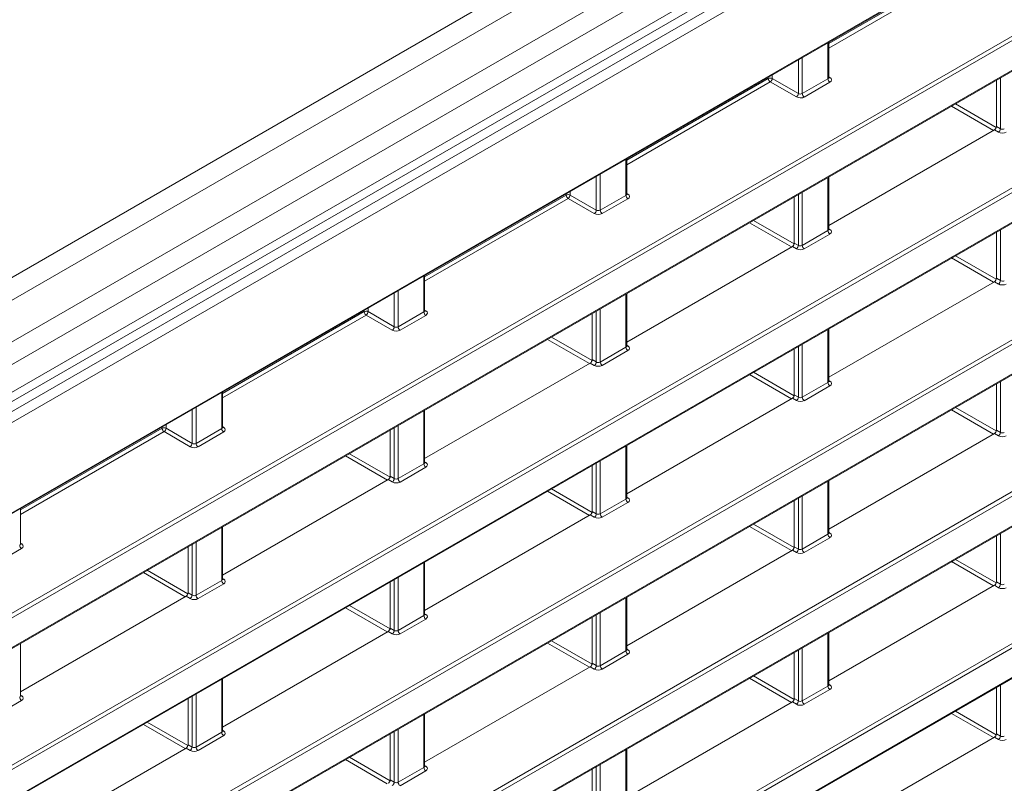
# Model space of a CAD drawing. Header units: millimetres. Extents: x 0 to 1118, y 0 to 864.
# Tile 156 of 235: x 918 to 936, y 356 to 370. Entities that reach past the tile are written whole.
import ezdxf

# ---------------------------------------------------------------- set-up
doc = ezdxf.new("R2010")
doc.units = ezdxf.units.MM

msp = doc.modelspace()

# ---------------------------------------------------------------- linework, layer by layer
at = {"color": 9, "linetype": 'Continuous', "lineweight": 0}
for p, q in [((1013.762, 420.67), (869.388, 337.325)), ((1014.012, 420.406), (869.638, 337.061)), ((1014.335, 419.846), (869.961, 336.501)), ((1014.438, 419.498), (870.065, 336.153)), ((869.341, 334.893), (1014.811, 418.872)), ((1014.438, 419.003), (870.065, 335.658)), ((1014.898, 418.719), (869.428, 334.741)), ((871.798, 334.494), (1012.529, 415.736)), ((873.193, 333.494), (951.155, 378.5)), ((951.261, 378.48), (873.228, 333.433)), ((873.438, 333.022), (950.81, 377.688)), ((868.097, 325.104), (957.939, 376.968)), ((957.974, 376.908), (868.132, 325.043)), ((868.132, 324.511), (958.409, 376.626)), ((868.097, 322.38), (960.629, 375.797)), ((960.664, 375.736), (868.132, 322.319)), ((873.379, 330.877), (950.67, 375.496)), ((950.81, 375.496), (873.413, 330.816)), ((868.132, 321.786), (960.664, 375.204)), ((873.413, 330.284), (951.261, 375.224)), ((868.097, 319.655), (960.629, 373.073)), ((960.664, 373.012), (868.132, 319.595)), ((868.132, 319.062), (960.664, 372.48)), ((932.376, 369.424), (934.916, 370.89)), ((934.95, 370.829), (932.376, 369.343)), ((932.362, 368.792), (932.362, 369.44)), ((931.831, 368.527), (931.831, 369.133)), ((931.901, 369.174), (931.901, 368.526)), ((928.752, 367.332), (931.292, 368.798)), ((931.326, 368.737), (928.752, 367.251)), ((931.292, 368.798), (931.292, 368.822)), ((931.795, 368.466), (931.326, 368.737)), ((931.362, 368.863), (931.362, 368.798)), ((931.362, 368.798), (931.831, 368.527)), ((931.901, 368.526), (932.362, 368.792)), ((932.396, 368.731), (931.935, 368.465)), ((932.376, 368.827), (932.398, 368.814)), ((935.455, 367.895), (935.455, 368.806)), ((935.331, 367.867), (934.579, 368.301)), ((934.65, 368.342), (935.38, 367.921)), ((935.419, 367.834), (935.347, 367.876)), ((935.382, 367.937), (935.455, 367.895)), ((928.738, 366.7), (928.738, 367.348)), ((928.207, 366.435), (928.207, 367.041)), ((928.277, 367.082), (928.277, 366.434)), ((932.362, 366.068), (932.362, 367.021)), ((925.128, 365.24), (927.668, 366.706)), ((927.702, 366.645), (925.128, 365.159)), ((927.668, 366.706), (927.668, 366.73)), ((928.171, 366.374), (927.702, 366.645)), ((927.738, 366.771), (927.738, 366.706)), ((927.738, 366.706), (928.207, 366.435)), ((928.277, 366.434), (928.738, 366.7)), ((928.772, 366.639), (928.312, 366.373)), ((928.752, 366.735), (928.774, 366.722)), ((931.831, 365.803), (931.831, 366.714)), ((931.901, 366.755), (931.901, 365.802)), ((931.026, 366.25), (931.756, 365.829)), ((931.707, 365.775), (930.956, 366.209)), ((931.901, 365.802), (932.362, 366.068)), ((932.376, 366.103), (932.398, 366.09)), ((935.455, 365.171), (935.455, 366.082)), ((932.396, 366.007), (931.935, 365.741)), ((931.795, 365.742), (931.723, 365.784)), ((931.758, 365.845), (931.831, 365.803)), ((935.331, 365.143), (934.579, 365.577)), ((934.65, 365.618), (935.38, 365.197)), ((925.114, 364.608), (925.114, 365.256)), ((935.382, 365.213), (935.455, 365.171)), ((935.419, 365.11), (935.347, 365.152)), ((924.583, 364.343), (924.583, 364.949)), ((924.653, 364.99), (924.653, 364.342)), ((928.738, 363.976), (928.738, 364.929)), ((924.114, 364.679), (924.114, 364.614)), ((928.277, 364.663), (928.277, 363.71)), ((921.504, 363.148), (924.044, 364.614)), ((924.079, 364.553), (921.504, 363.067)), ((924.044, 364.614), (924.044, 364.638)), ((924.547, 364.282), (924.079, 364.553)), ((924.114, 364.614), (924.583, 364.343)), ((924.653, 364.342), (925.114, 364.608)), ((925.148, 364.547), (924.688, 364.281)), ((925.128, 364.643), (925.15, 364.63)), ((928.207, 363.711), (928.207, 364.622)), ((927.402, 364.158), (928.132, 363.737)), ((932.362, 363.344), (932.362, 364.297)), ((928.084, 363.683), (927.332, 364.117)), ((928.277, 363.71), (928.738, 363.976)), ((928.752, 364.011), (928.774, 363.998)), ((931.831, 363.079), (931.831, 363.99)), ((931.901, 364.031), (931.901, 363.078)), ((928.772, 363.915), (928.312, 363.649)), ((928.171, 363.65), (928.099, 363.692)), ((928.134, 363.753), (928.207, 363.711)), ((931.707, 363.051), (930.955, 363.485)), ((931.026, 363.526), (931.756, 363.105)), ((931.901, 363.078), (932.362, 363.344)), ((932.396, 363.283), (931.935, 363.017)), ((932.376, 363.379), (932.398, 363.366)), ((935.455, 362.447), (935.455, 363.358)), ((921.49, 362.516), (921.49, 363.164)), ((931.758, 363.121), (931.831, 363.079)), ((921.029, 362.898), (921.029, 362.25)), ((931.795, 363.018), (931.723, 363.06)), ((934.65, 362.894), (935.38, 362.473)), ((920.959, 362.251), (920.959, 362.857)), ((925.114, 361.884), (925.114, 362.837)), ((935.331, 362.419), (934.579, 362.853)), ((920.42, 362.522), (920.42, 362.546)), ((920.49, 362.587), (920.49, 362.522)), ((921.504, 362.551), (921.526, 362.538)), ((924.653, 362.571), (924.653, 361.618)), ((917.881, 361.056), (920.42, 362.522)), ((920.455, 362.461), (917.881, 360.975)), ((920.924, 362.19), (920.455, 362.461)), ((920.49, 362.522), (920.959, 362.251)), ((921.029, 362.25), (921.49, 362.516)), ((921.525, 362.455), (921.064, 362.189)), ((924.583, 361.619), (924.583, 362.53)), ((935.419, 362.386), (935.347, 362.428)), ((935.382, 362.489), (935.455, 362.447)), ((928.738, 361.252), (928.738, 362.205)), ((924.46, 361.591), (923.708, 362.025)), ((923.778, 362.066), (924.508, 361.645)), ((924.653, 361.618), (925.114, 361.884)), ((925.128, 361.919), (925.15, 361.906)), ((928.207, 360.987), (928.207, 361.898)), ((928.277, 361.939), (928.277, 360.986)), ((924.51, 361.661), (924.583, 361.619)), ((925.148, 361.823), (924.688, 361.557)), ((924.547, 361.558), (924.475, 361.6)), ((932.362, 360.62), (932.362, 361.573)), ((928.083, 360.959), (927.332, 361.393)), ((927.402, 361.434), (928.132, 361.013)), ((931.901, 361.307), (931.901, 360.354)), ((928.277, 360.986), (928.738, 361.252)), ((928.772, 361.191), (928.312, 360.925)), ((928.752, 361.287), (928.774, 361.274)), ((931.831, 360.355), (931.831, 361.266)), ((928.171, 360.926), (928.099, 360.968)), ((928.134, 361.029), (928.207, 360.987)), ((931.026, 360.802), (931.756, 360.381)), ((921.49, 359.792), (921.49, 360.745)), ((931.707, 360.327), (930.955, 360.761)), ((931.901, 360.354), (932.362, 360.62)), ((932.376, 360.655), (932.398, 360.642)), ((935.455, 359.723), (935.455, 360.634)), ((917.881, 360.459), (917.902, 360.446)), ((920.959, 359.527), (920.959, 360.438)), ((921.029, 360.479), (921.029, 359.526)), ((932.396, 360.559), (931.935, 360.293)), ((917.901, 360.363), (917.44, 360.097)), ((931.795, 360.294), (931.723, 360.336)), ((931.758, 360.397), (931.831, 360.355)), ((925.114, 359.16), (925.114, 360.113)), ((935.331, 359.695), (934.579, 360.129)), ((934.65, 360.17), (935.38, 359.748)), ((920.836, 359.499), (920.084, 359.933)), ((920.154, 359.974), (920.884, 359.553)), ((921.029, 359.526), (921.49, 359.792)), ((921.525, 359.731), (921.064, 359.465)), ((921.504, 359.827), (921.526, 359.814)), ((924.583, 358.895), (924.583, 359.806)), ((924.653, 359.847), (924.653, 358.894)), ((935.382, 359.765), (935.455, 359.723)), ((920.886, 359.569), (920.959, 359.527)), ((935.419, 359.662), (935.347, 359.704)), ((920.924, 359.466), (920.851, 359.508)), ((928.738, 358.528), (928.738, 359.481)), ((924.459, 358.867), (923.708, 359.301)), ((923.778, 359.342), (924.508, 358.921)), ((925.128, 359.195), (925.15, 359.182)), ((928.277, 359.215), (928.277, 358.262)), ((924.653, 358.894), (925.114, 359.16)), ((925.148, 359.099), (924.688, 358.833)), ((928.207, 358.263), (928.207, 359.174)), ((924.547, 358.834), (924.475, 358.876)), ((924.51, 358.937), (924.583, 358.895)), ((932.362, 357.896), (932.362, 358.849)), ((928.083, 358.235), (927.331, 358.669)), ((927.402, 358.71), (928.132, 358.289)), ((928.277, 358.262), (928.738, 358.528)), ((928.752, 358.563), (928.774, 358.55)), ((931.831, 357.631), (931.831, 358.542)), ((931.901, 358.583), (931.901, 357.63)), ((928.134, 358.305), (928.207, 358.263)), ((928.772, 358.467), (928.312, 358.201)), ((928.171, 358.202), (928.099, 358.244)), ((921.49, 357.068), (921.49, 358.021)), ((931.707, 357.603), (930.955, 358.037)), ((931.026, 358.078), (931.756, 357.656)), ((931.901, 357.63), (932.362, 357.896)), ((932.396, 357.835), (931.935, 357.569)), ((932.376, 357.931), (932.398, 357.918)), ((935.455, 356.999), (935.455, 357.91)), ((917.901, 357.639), (917.44, 357.373)), ((917.881, 357.735), (917.902, 357.722)), ((920.959, 356.803), (920.959, 357.714)), ((921.029, 357.755), (921.029, 356.802)), ((931.795, 357.57), (931.723, 357.612)), ((931.758, 357.673), (931.831, 357.631)), ((934.65, 357.446), (935.379, 357.024)), ((920.154, 357.25), (920.884, 356.829)), ((925.114, 356.436), (925.114, 357.389)), ((935.331, 356.971), (934.579, 357.405)), ((920.836, 356.775), (920.084, 357.209)), ((921.029, 356.802), (921.49, 357.068)), ((921.504, 357.103), (921.526, 357.09)), ((924.583, 356.171), (924.583, 357.082)), ((924.653, 357.123), (924.653, 356.17)), ((921.525, 357.007), (921.064, 356.741)), ((935.419, 356.938), (935.347, 356.98)), ((935.382, 357.041), (935.455, 356.999)), ((920.924, 356.742), (920.851, 356.784)), ((920.886, 356.845), (920.959, 356.803)), ((928.738, 355.804), (928.738, 356.757)), ((924.459, 356.143), (923.708, 356.577)), ((923.778, 356.618), (924.508, 356.197)), ((924.653, 356.17), (925.114, 356.436)), ((925.148, 356.375), (924.688, 356.109)), ((925.128, 356.471), (925.15, 356.458)), ((928.207, 355.539), (928.207, 356.45)), ((928.277, 356.491), (928.277, 355.538)), ((924.51, 356.213), (924.583, 356.171))]:
    msp.add_line(p, q, dxfattribs=at)
at = {"color": 7, "linetype": 'Continuous', "lineweight": 15}
for p, q in [((869.961, 335.429), (1014.335, 418.774)), ((871.788, 334.471), (1012.518, 415.713)), ((873.427, 332.999), (950.734, 377.627)), ((868.121, 324.488), (958.398, 376.603)), ((868.121, 321.764), (960.654, 375.181)), ((873.403, 330.261), (951.214, 375.18)), ((868.121, 319.04), (960.654, 372.457)), ((932.376, 368.813), (932.376, 369.448)), ((935.382, 367.937), (935.382, 368.765)), ((935.347, 367.876), (932.376, 366.161)), ((928.752, 366.721), (928.752, 367.356)), ((932.376, 366.089), (932.376, 367.029)), ((931.758, 365.845), (931.758, 366.672)), ((935.382, 365.213), (935.382, 366.04)), ((931.723, 365.784), (928.752, 364.069)), ((925.128, 364.629), (925.128, 365.264)), ((935.347, 365.152), (932.376, 363.437)), ((928.752, 363.997), (928.752, 364.937)), ((928.134, 363.753), (928.134, 364.58)), ((932.376, 363.365), (932.376, 364.305)), ((931.758, 363.121), (931.758, 363.948)), ((928.099, 363.692), (925.128, 361.977)), ((935.382, 362.489), (935.382, 363.316)), ((921.504, 362.537), (921.504, 363.172)), ((931.723, 363.06), (928.752, 361.345)), ((925.128, 361.905), (925.128, 362.845)), ((924.51, 361.661), (924.51, 362.488)), ((935.347, 362.428), (932.376, 360.713)), ((928.752, 361.273), (928.752, 362.213)), ((928.134, 361.029), (928.134, 361.856)), ((924.475, 361.6), (921.504, 359.885)), ((932.376, 360.641), (932.376, 361.581)), ((931.758, 360.397), (931.758, 361.224)), ((917.881, 360.445), (917.881, 361.08)), ((928.099, 360.968), (925.128, 359.253)), ((921.504, 359.813), (921.504, 360.753)), ((935.382, 359.765), (935.382, 360.592)), ((920.886, 359.569), (920.886, 360.396)), ((931.723, 360.336), (928.752, 358.621)), ((925.128, 359.181), (925.128, 360.121)), ((924.51, 358.937), (924.51, 359.764)), ((935.347, 359.704), (932.376, 357.989)), ((920.851, 359.508), (917.881, 357.793)), ((928.752, 358.549), (928.752, 359.489)), ((928.134, 358.305), (928.134, 359.132)), ((924.475, 358.876), (921.504, 357.161)), ((932.376, 357.917), (932.376, 358.857)), ((917.881, 357.721), (917.881, 358.661)), ((931.758, 357.673), (931.758, 358.5)), ((928.099, 358.244), (925.128, 356.529)), ((921.504, 357.089), (921.504, 358.029)), ((935.382, 357.041), (935.382, 357.868)), ((920.886, 356.845), (920.886, 357.672)), ((931.723, 357.612), (928.752, 355.897)), ((925.128, 356.457), (925.128, 357.397)), ((924.51, 356.213), (924.51, 357.04)), ((935.347, 356.98), (932.376, 355.265)), ((920.851, 356.784), (917.881, 355.069)), ((928.752, 355.825), (928.752, 356.765)), ((928.134, 355.581), (928.134, 356.408))]:
    msp.add_line(p, q, dxfattribs=at)
at = {"color": 9, "linetype": 'Continuous', "lineweight": 0}
for centre, radius, start, end in [((931.327, 368.729), 0.077, 63.2338, 117.3435), ((931.369, 368.801), 0.077, 182.6523, 236.7703), ((931.283, 368.803), 0.0793, 303.5222, 356.4778), ((932.439, 368.796), 0.077, 182.6523, 236.7703), ((932.382, 368.837), 0.0278, 257.8973, 303.5269), ((931.752, 368.532), 0.0793, 303.5222, 356.4778), ((931.978, 368.53), 0.077, 182.6523, 236.7703), ((935.375, 367.9), 0.0793, 303.5222, 356.4778), ((927.703, 366.637), 0.077, 63.2338, 117.3435), ((927.745, 366.709), 0.077, 182.6523, 236.7703), ((927.659, 366.711), 0.0793, 303.5222, 356.4778), ((928.815, 366.704), 0.077, 182.6523, 236.7703), ((928.758, 366.745), 0.0278, 257.8973, 303.5269), ((928.128, 366.44), 0.0793, 303.5222, 356.4778), ((928.354, 366.438), 0.077, 182.6523, 236.7703), ((932.439, 366.072), 0.077, 182.6523, 236.7703), ((932.382, 366.113), 0.0278, 257.8973, 303.5269), ((931.752, 365.808), 0.0793, 303.5222, 356.4778), ((931.978, 365.806), 0.077, 182.6523, 236.7703), ((935.375, 365.176), 0.0793, 303.5222, 356.4778), ((924.079, 364.545), 0.077, 63.2338, 117.3435), ((924.121, 364.617), 0.077, 182.6523, 236.7703), ((924.035, 364.619), 0.0793, 303.5222, 356.4778), ((925.191, 364.612), 0.077, 182.6523, 236.7703), ((925.134, 364.653), 0.0278, 257.8973, 303.5269), ((924.504, 364.348), 0.0793, 303.5222, 356.4778), ((924.73, 364.346), 0.077, 182.6523, 236.7703), ((928.815, 363.98), 0.077, 182.6523, 236.7703), ((928.758, 364.021), 0.0278, 257.8973, 303.5269), ((928.128, 363.716), 0.0793, 303.5222, 356.4778), ((928.354, 363.714), 0.077, 182.6523, 236.7703), ((932.439, 363.348), 0.077, 182.6523, 236.7703), ((932.382, 363.389), 0.0278, 257.7331, 303.5435), ((931.752, 363.084), 0.0793, 303.5222, 356.4778), ((931.978, 363.082), 0.077, 182.6523, 236.7703), ((921.51, 362.561), 0.0278, 257.8973, 303.5269), ((920.455, 362.453), 0.077, 63.2338, 117.3435), ((920.497, 362.525), 0.077, 182.6523, 236.7703), ((920.411, 362.527), 0.0793, 303.5222, 356.4778), ((921.567, 362.52), 0.077, 182.6523, 236.7703), ((935.375, 362.452), 0.0793, 303.5222, 356.4778), ((920.88, 362.256), 0.0793, 303.5222, 356.4778), ((921.106, 362.254), 0.077, 182.6523, 236.7703), ((925.191, 361.888), 0.077, 182.6523, 236.7703), ((925.134, 361.929), 0.0278, 257.8973, 303.5269), ((924.504, 361.624), 0.0793, 303.5222, 356.4778), ((924.73, 361.622), 0.077, 182.6523, 236.7703), ((928.815, 361.256), 0.077, 182.6523, 236.7703), ((928.758, 361.297), 0.0278, 257.7331, 303.5435), ((928.128, 360.992), 0.0793, 303.5222, 356.4778), ((928.354, 360.99), 0.077, 182.6523, 236.7703), ((932.439, 360.624), 0.077, 182.6523, 236.7703), ((932.382, 360.665), 0.0278, 257.7331, 303.5435), ((917.943, 360.428), 0.077, 182.6523, 236.7703), ((917.887, 360.469), 0.0278, 257.8973, 303.5269), ((931.752, 360.36), 0.0793, 303.5222, 356.4778), ((931.978, 360.358), 0.077, 182.6523, 236.7703), ((921.567, 359.796), 0.077, 182.6523, 236.7703), ((921.51, 359.837), 0.0278, 257.8973, 303.5269), ((935.375, 359.728), 0.0793, 303.5222, 356.4778), ((920.88, 359.532), 0.0793, 303.5222, 356.4778), ((921.106, 359.53), 0.077, 182.6523, 236.7703), ((925.134, 359.205), 0.0278, 257.7331, 303.5435), ((925.191, 359.164), 0.077, 182.6523, 236.7703), ((924.504, 358.9), 0.0793, 303.5222, 356.4778), ((924.73, 358.898), 0.077, 182.6523, 236.7703), ((928.815, 358.532), 0.077, 182.6523, 236.7703), ((928.758, 358.573), 0.0278, 257.7331, 303.5435), ((928.128, 358.268), 0.0793, 303.5222, 356.4778), ((928.354, 358.266), 0.077, 182.6523, 236.7703), ((932.439, 357.9), 0.077, 182.6523, 236.7703), ((932.382, 357.941), 0.0278, 257.7331, 303.5435), ((917.943, 357.704), 0.077, 182.6523, 236.7703), ((917.887, 357.745), 0.0278, 257.8973, 303.5269), ((931.752, 357.636), 0.0793, 303.5222, 356.4778), ((931.978, 357.634), 0.077, 182.6523, 236.7703), ((921.567, 357.072), 0.077, 182.6523, 236.7703), ((921.51, 357.113), 0.0278, 257.7331, 303.5435), ((935.375, 357.004), 0.0793, 303.5222, 356.4778), ((920.88, 356.808), 0.0793, 303.5222, 356.4778), ((921.106, 356.806), 0.077, 182.6523, 236.7703), ((925.191, 356.44), 0.077, 182.6523, 236.7703), ((925.134, 356.481), 0.0278, 257.7331, 303.5435), ((924.504, 356.176), 0.0793, 303.5222, 356.4778), ((924.73, 356.174), 0.077, 182.6523, 236.7703)]:
    msp.add_arc(centre, radius, start, end, dxfattribs=at)
for centre, major_axis, ratio, start_param, end_param in [((932.326, 368.814), (0.05, -0.0016), 0.597067, 5.516493, 6.301891), ((932.326, 368.774), (0.1, -0.0015), 0.587275, 5.506822, 7.060165), ((931.865, 368.508), (0.1, -0.0015), 0.587275, 3.953479, 5.506822), ((931.865, 368.548), (0.05, -0.0016), 0.597067, 3.96315, 5.516493), ((935.489, 367.876), (0.1, -0.0015), 0.587275, 3.953479, 5.506822), ((935.489, 367.916), (0.05, -0.0016), 0.597067, 3.96315, 5.516493), ((928.702, 366.722), (0.05, -0.0016), 0.597067, 5.516493, 6.301891), ((928.702, 366.682), (0.1, -0.0015), 0.587275, 5.506822, 7.060165), ((928.241, 366.456), (0.05, -0.0016), 0.597067, 3.96315, 5.516493), ((928.241, 366.416), (0.1, -0.0015), 0.587275, 3.953479, 5.506822), ((932.326, 366.09), (0.05, -0.0016), 0.597067, 5.516493, 6.301891), ((932.326, 366.05), (0.1, -0.0015), 0.587275, 5.506822, 7.060165), ((931.865, 365.784), (0.1, -0.0015), 0.587275, 3.953479, 5.506822), ((931.865, 365.824), (0.05, -0.0016), 0.597067, 3.96315, 5.516493), ((935.489, 365.152), (0.1, -0.0015), 0.587275, 3.953479, 5.506822), ((935.489, 365.192), (0.05, -0.0016), 0.597067, 3.96315, 5.516493), ((925.078, 364.63), (0.05, -0.0016), 0.597067, 5.516493, 6.301891), ((925.078, 364.59), (0.1, -0.0015), 0.587275, 5.506822, 7.060165), ((924.618, 364.364), (0.05, -0.0016), 0.597067, 3.96315, 5.516493), ((924.617, 364.324), (0.1, -0.0015), 0.587275, 3.953479, 5.506822), ((928.702, 363.998), (0.05, -0.0016), 0.597067, 5.516493, 6.301891), ((928.702, 363.958), (0.1, -0.0015), 0.587275, 5.506822, 7.060165), ((928.241, 363.692), (0.1, -0.0015), 0.587275, 3.953479, 5.506822), ((928.241, 363.732), (0.05, -0.0016), 0.597067, 3.96315, 5.516493), ((932.326, 363.366), (0.05, -0.0016), 0.597067, 5.516493, 6.301891), ((932.326, 363.326), (0.1, -0.0015), 0.587275, 5.506822, 7.060165), ((931.865, 363.1), (0.05, -0.0016), 0.597067, 3.96315, 5.516493), ((931.865, 363.06), (0.1, -0.0015), 0.587275, 3.953479, 5.506822), ((921.454, 362.538), (0.05, -0.0016), 0.597067, 5.516493, 6.301891), ((921.454, 362.498), (0.1, -0.0015), 0.587275, 5.506822, 7.060165), ((935.489, 362.428), (0.1, -0.0015), 0.587275, 3.953479, 5.506822), ((935.489, 362.468), (0.05, -0.0016), 0.597067, 3.96315, 5.516493), ((920.993, 362.232), (0.1, -0.0015), 0.587275, 3.953479, 5.506822), ((920.994, 362.272), (0.05, -0.0016), 0.597067, 3.96315, 5.516493), ((925.078, 361.906), (0.05, -0.0016), 0.597067, 5.516493, 6.301891), ((925.078, 361.866), (0.1, -0.0015), 0.587275, 5.506822, 7.060165), ((924.617, 361.6), (0.1, -0.0015), 0.587275, 3.953479, 5.506822), ((924.618, 361.64), (0.05, -0.0016), 0.597067, 3.96315, 5.516493), ((928.702, 361.274), (0.05, -0.0016), 0.597067, 5.516493, 6.301891), ((928.702, 361.234), (0.1, -0.0015), 0.587275, 5.506822, 7.060165), ((928.241, 361.008), (0.05, -0.0016), 0.597067, 3.96315, 5.516493), ((928.241, 360.968), (0.1, -0.0015), 0.587275, 3.953479, 5.506822), ((932.326, 360.642), (0.05, -0.0016), 0.597067, 5.516493, 6.301891), ((932.326, 360.602), (0.1, -0.0015), 0.587275, 5.506822, 7.060165), ((917.831, 360.446), (0.05, -0.0016), 0.597067, 5.516493, 6.301891), ((917.83, 360.406), (0.1, -0.0015), 0.587275, 5.506822, 7.060165), ((931.865, 360.335), (0.1, -0.0015), 0.587275, 3.953479, 5.506822), ((931.865, 360.376), (0.05, -0.0016), 0.597067, 3.96315, 5.516493), ((921.454, 359.814), (0.05, -0.0016), 0.597067, 5.516493, 6.301891), ((921.454, 359.774), (0.1, -0.0015), 0.587275, 5.506822, 7.060165), ((935.489, 359.744), (0.05, -0.0016), 0.597067, 3.96315, 5.516493), ((935.489, 359.703), (0.1, -0.0015), 0.587275, 3.953479, 5.506822), ((920.993, 359.507), (0.1, -0.0015), 0.587275, 3.953479, 5.506822), ((920.994, 359.548), (0.05, -0.0016), 0.597067, 3.96315, 5.516493), ((925.078, 359.182), (0.05, -0.0016), 0.597067, 5.516493, 6.301891), ((925.078, 359.142), (0.1, -0.0015), 0.587275, 5.506822, 7.060165), ((924.617, 358.875), (0.1, -0.0015), 0.587275, 3.953479, 5.506822), ((924.618, 358.916), (0.05, -0.0016), 0.597067, 3.96315, 5.516493), ((928.702, 358.55), (0.05, -0.0016), 0.597067, 5.516493, 6.301891), ((928.702, 358.509), (0.1, -0.0015), 0.587275, 5.506822, 7.060165), ((928.241, 358.243), (0.1, -0.0015), 0.587275, 3.953479, 5.506822), ((928.241, 358.284), (0.05, -0.0016), 0.597067, 3.96315, 5.516493), ((932.326, 357.918), (0.05, -0.0016), 0.597067, 5.516493, 6.301891), ((932.326, 357.877), (0.1, -0.0015), 0.587275, 5.506822, 7.060165), ((917.831, 357.722), (0.05, -0.0016), 0.597067, 5.516493, 6.301891), ((917.83, 357.681), (0.1, -0.0015), 0.587275, 5.506822, 7.060165), ((931.865, 357.652), (0.05, -0.0016), 0.597067, 3.96315, 5.516493), ((931.865, 357.611), (0.1, -0.0015), 0.587275, 3.953479, 5.506822), ((921.454, 357.09), (0.05, -0.0016), 0.597067, 5.516493, 6.301891), ((921.454, 357.049), (0.1, -0.0015), 0.587275, 5.506822, 7.060165), ((935.489, 356.979), (0.1, -0.0015), 0.587275, 3.953479, 5.506822), ((935.489, 357.02), (0.05, -0.0016), 0.597067, 3.96315, 5.516493), ((920.993, 356.783), (0.1, -0.0015), 0.587275, 3.953479, 5.506822), ((920.994, 356.824), (0.05, -0.0016), 0.597067, 3.96315, 5.516493), ((925.078, 356.458), (0.05, -0.0016), 0.597067, 5.516493, 6.301891), ((925.078, 356.417), (0.1, -0.0015), 0.587275, 5.506822, 7.060165), ((924.618, 356.192), (0.05, -0.0016), 0.597067, 3.96315, 5.516493)]:
    msp.add_ellipse(centre, major_axis=major_axis, ratio=ratio, start_param=start_param, end_param=end_param, dxfattribs=at)
at = {"color": 7, "linetype": 'Continuous', "lineweight": 15}
for centre in [(935.347, 367.917), (931.723, 365.825), (935.347, 365.193), (928.099, 363.733), (931.723, 363.101), (935.347, 362.469), (924.475, 361.641), (928.099, 361.009), (931.723, 360.377), (935.347, 359.745), (920.851, 359.549), (924.475, 358.917), (928.099, 358.285), (931.723, 357.653), (935.347, 357.021), (920.851, 356.825), (924.475, 356.193)]:
    msp.add_ellipse(centre, major_axis=(0.025, 0.0433), ratio=0.577557, start_param=3.927062, end_param=5.497554, dxfattribs=at)
for points, knots in [([(932.377, 368.808), (932.377, 368.808), (932.378, 368.807), (932.376, 368.811), (932.376, 368.813), (932.376, 368.813)], [0, 0, 0, 0, 0.251447, 0.972188, 1, 1, 1, 1]), ([(928.753, 366.716), (928.753, 366.715), (928.754, 366.715), (928.752, 366.719), (928.752, 366.721), (928.752, 366.721)], [0, 0, 0, 0, 0.251447, 0.972188, 1, 1, 1, 1]), ([(932.377, 366.084), (932.377, 366.083), (932.378, 366.083), (932.376, 366.087), (932.376, 366.089), (932.376, 366.089)], [0, 0, 0, 0, 0.251447, 0.972188, 1, 1, 1, 1]), ([(925.129, 364.624), (925.129, 364.623), (925.13, 364.623), (925.128, 364.627), (925.128, 364.629), (925.128, 364.629)], [0, 0, 0, 0, 0.251447, 0.972188, 1, 1, 1, 1]), ([(928.753, 363.992), (928.753, 363.991), (928.754, 363.991), (928.752, 363.995), (928.752, 363.997), (928.752, 363.997)], [0, 0, 0, 0, 0.251447, 0.972188, 1, 1, 1, 1]), ([(932.377, 363.36), (932.377, 363.359), (932.378, 363.359), (932.376, 363.363), (932.376, 363.365), (932.376, 363.365)], [0, 0, 0, 0, 0.251158, 0.971068, 1, 1, 1, 1]), ([(921.505, 362.532), (921.506, 362.531), (921.506, 362.531), (921.504, 362.535), (921.505, 362.537), (921.505, 362.537)], [0, 0, 0, 0, 0.251447, 0.972188, 1, 1, 1, 1]), ([(925.129, 361.9), (925.129, 361.899), (925.13, 361.899), (925.128, 361.903), (925.128, 361.905), (925.128, 361.905)], [0, 0, 0, 0, 0.251447, 0.972188, 1, 1, 1, 1]), ([(928.753, 361.267), (928.753, 361.267), (928.754, 361.267), (928.752, 361.271), (928.752, 361.273), (928.752, 361.273)], [0, 0, 0, 0, 0.251158, 0.971068, 1, 1, 1, 1]), ([(932.377, 360.635), (932.377, 360.635), (932.378, 360.635), (932.376, 360.639), (932.376, 360.641), (932.376, 360.641)], [0, 0, 0, 0, 0.251158, 0.971068, 1, 1, 1, 1]), ([(917.882, 360.439), (917.882, 360.439), (917.882, 360.439), (917.88, 360.443), (917.881, 360.445), (917.881, 360.445)], [0, 0, 0, 0, 0.251447, 0.972188, 1, 1, 1, 1]), ([(921.505, 359.807), (921.506, 359.807), (921.506, 359.807), (921.504, 359.811), (921.505, 359.813), (921.505, 359.813)], [0, 0, 0, 0, 0.251447, 0.972188, 1, 1, 1, 1]), ([(925.129, 359.175), (925.129, 359.175), (925.13, 359.175), (925.128, 359.179), (925.128, 359.181), (925.128, 359.181)], [0, 0, 0, 0, 0.251158, 0.971068, 1, 1, 1, 1]), ([(928.753, 358.543), (928.753, 358.543), (928.754, 358.543), (928.752, 358.547), (928.752, 358.549), (928.752, 358.549)], [0, 0, 0, 0, 0.251158, 0.971068, 1, 1, 1, 1]), ([(932.377, 357.911), (932.377, 357.911), (932.378, 357.911), (932.376, 357.915), (932.376, 357.917), (932.376, 357.917)], [0, 0, 0, 0, 0.251158, 0.971068, 1, 1, 1, 1]), ([(917.882, 357.715), (917.882, 357.715), (917.882, 357.715), (917.88, 357.719), (917.881, 357.721), (917.881, 357.721)], [0, 0, 0, 0, 0.251447, 0.972188, 1, 1, 1, 1]), ([(921.505, 357.083), (921.506, 357.083), (921.506, 357.083), (921.504, 357.087), (921.505, 357.089), (921.505, 357.089)], [0, 0, 0, 0, 0.251158, 0.971068, 1, 1, 1, 1]), ([(925.129, 356.451), (925.129, 356.451), (925.13, 356.451), (925.128, 356.455), (925.128, 356.457), (925.128, 356.457)], [0, 0, 0, 0, 0.251158, 0.971068, 1, 1, 1, 1])]:
    msp.add_open_spline(points, degree=3, knots=knots, dxfattribs=at)

doc.saveas('drawing.dxf')
